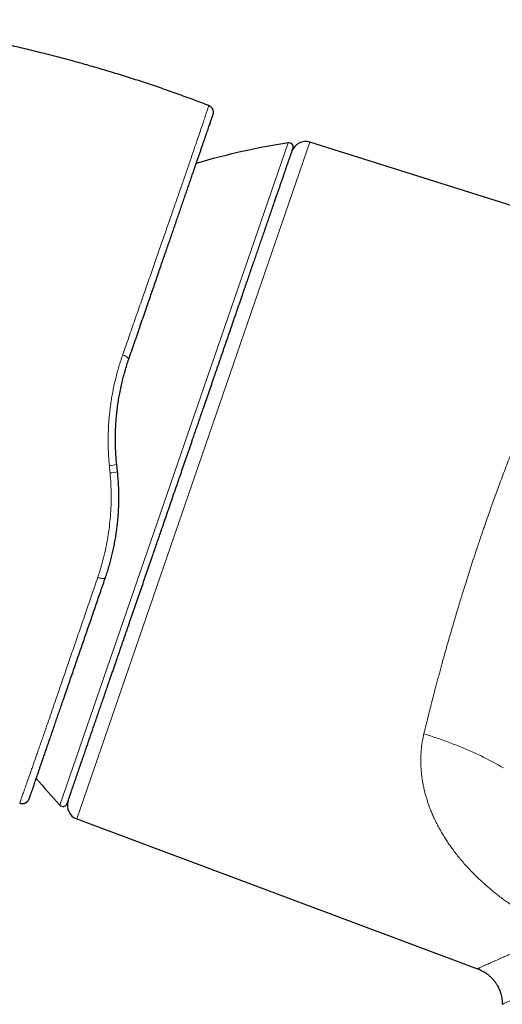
# Model space of a CAD drawing. Header units: millimetres. Extents: x 8 to 1110, y 12 to 672.
# Tile 6 of 58: x 189 to 223, y 604 to 672. Entities that reach past the tile are written whole.
import ezdxf

# ---------------------------------------------------------------- set-up
doc = ezdxf.new("R2010")
doc.units = ezdxf.units.MM

msp = doc.modelspace()

# ---------------------------------------------------------------- linework, layer by layer
at = {"color": 7, "linetype": 'Continuous', "lineweight": 30}
for p, q in [((202.369, 666.181), (202.372, 666.191)), ((202.666, 665.561), (202.678, 665.601)), ((236.097, 655.225), (209.375, 663.65)), ((196.051, 640.799), (195.998, 641.304)), ((189.922, 618.112), (189.939, 618.155)), ((193.225, 616.749), (220.981, 606.372))]:
    msp.add_line(p, q, dxfattribs=at)
at = {"color": 8, "linetype": 'Continuous', "lineweight": 0}
for p, q in [((192.061, 617.713), (207.864, 663.607)), ((209.375, 663.65), (193.225, 616.749))]:
    msp.add_line(p, q, dxfattribs=at)
at = {"color": 8, "linetype": 'Continuous', "lineweight": 0, "flags": 128}
for points in [[(194.681, 633.49), (194.728, 633.474), (194.776, 633.46), (194.822, 633.448), (194.869, 633.438), (194.914, 633.431), (194.957, 633.425), (194.998, 633.421), (195.037, 633.42), (195.073, 633.421), (195.105, 633.424), (195.134, 633.43), (195.16, 633.437), (195.181, 633.447), (195.198, 633.459), (195.21, 633.472), (195.218, 633.488)], [(217.262, 622.642), (217.493, 622.572), (217.722, 622.5), (217.951, 622.425), (218.179, 622.35), (218.406, 622.272), (218.631, 622.192), (218.856, 622.111), (219.079, 622.028), (219.3, 621.944), (219.52, 621.858), (219.739, 621.77), (219.956, 621.681), (220.171, 621.59), (220.384, 621.498), (220.596, 621.404), (220.806, 621.309), (221.014, 621.212), (221.219, 621.114), (221.423, 621.015), (221.624, 620.914), (221.823, 620.812), (222.02, 620.709), (222.214, 620.604), (222.406, 620.499), (222.595, 620.392), (222.782, 620.284)]]:
    msp.add_lwpolyline(points, dxfattribs=at)
at = {"color": 7, "linetype": 'Continuous', "lineweight": 30}
for centre, radius, start, end in [((202.193, 665.724), 0.5, 44.33547, 69.0229), ((215.601, 614.21), 50, 98.90124, 106.37931), ((207.911, 663.311), 0.3, 341, 98.90124), ((209.074, 662.696), 1, 72.5, 161), ((228.57, 651.876), 50, 220.27035, 223.09876), ((189.466, 618.318), 0.5, 247.86626, 265.61586), ((192.28, 617.918), 0.3, 223.09876, 341), ((193.575, 617.686), 1, 161, 249.5)]:
    msp.add_arc(centre, radius, start, end, dxfattribs=at)
at = {"color": 8, "linetype": 'Continuous', "lineweight": 0}
for centre, radius, start, end in [((196.323, 648.315), 0.591, 30.60765, 82.34384), ((194.863, 648.441), 7.226, 274.92586, 279.03714), ((195.273, 644.519), 3.801, 273.93088, 281.82013)]:
    msp.add_arc(centre, radius, start, end, dxfattribs=at)
at = {"color": 7, "linetype": 'Continuous', "lineweight": 30}
for points, knots in [([(202.372, 666.191), (202.009, 666.329), (201.283, 666.604), (200.189, 667.002), (199.089, 667.387), (197.986, 667.759), (196.878, 668.119), (195.787, 668.458), (194.714, 668.78), (193.658, 669.083), (192.6, 669.375), (191.538, 669.655), (190.451, 669.928), (189.34, 670.195), (188.205, 670.453), (187.066, 670.699), (185.925, 670.931), (184.781, 671.149), (183.656, 671.351), (182.551, 671.536), (181.466, 671.706), (180.379, 671.863), (179.291, 672.009), (178.564, 672.097), (178.201, 672.141)], [0, 0, 0, 0, 0.0466667, 0.0933333, 0.14, 0.1866667, 0.2333334, 0.2800001, 0.3240002, 0.3680002, 0.4120001, 0.4560001, 0.5, 0.5466666, 0.5933331, 0.6399998, 0.6866664, 0.7333331, 0.7799998, 0.8239998, 0.8679999, 0.9119999, 0.956, 1, 1, 1, 1]), ([(202.678, 665.601), (202.679, 665.606), (202.681, 665.615), (202.684, 665.63), (202.687, 665.645), (202.689, 665.661), (202.691, 665.677), (202.692, 665.695), (202.692, 665.713), (202.692, 665.73), (202.691, 665.746), (202.69, 665.762), (202.688, 665.783), (202.684, 665.809), (202.677, 665.84), (202.666, 665.879), (202.648, 665.925), (202.621, 665.979), (202.584, 666.032), (202.54, 666.08), (202.491, 666.121), (202.435, 666.159), (202.392, 666.177), (202.371, 666.186)], [0, 0, 0, 0, 0.0944767, 0.1783977, 0.2518256, 0.3148571, 0.3676507, 0.4104877, 0.4439148, 0.4691189, 0.4794736, 0.4937775, 0.5127073, 0.5356838, 0.5645459, 0.5997228, 0.6443581, 0.6990316, 0.7632465, 0.8171046, 0.8751173, 0.9364254, 1, 1, 1, 1]), ([(202.547, 666.077), (202.53, 666.093), (202.495, 666.125), (202.455, 666.151), (202.433, 666.16), (202.433, 666.16)], [0, 0, 0, 0, 0.478415, 0.993529, 1, 1, 1, 1]), ([(196.831, 648.616), (196.898, 648.81), (197.032, 649.199), (197.231, 649.776), (197.428, 650.348), (197.623, 650.915), (197.816, 651.476), (198.007, 652.03), (198.19, 652.563), (198.366, 653.074), (198.535, 653.563), (198.701, 654.045), (198.864, 654.52), (199.025, 654.988), (199.182, 655.443), (199.334, 655.885), (199.482, 656.313), (199.626, 656.733), (199.768, 657.145), (199.907, 657.55), (200.044, 657.946), (200.178, 658.335), (200.312, 658.724), (200.445, 659.11), (200.576, 659.492), (200.704, 659.863), (200.828, 660.224), (200.949, 660.574), (201.064, 660.909), (201.174, 661.228), (201.278, 661.531), (201.379, 661.824), (201.477, 662.107), (201.571, 662.38), (201.661, 662.643), (201.748, 662.895), (201.832, 663.138), (201.912, 663.373), (201.99, 663.599), (202.064, 663.814), (202.134, 664.016), (202.2, 664.207), (202.263, 664.391), (202.323, 664.566), (202.38, 664.731), (202.432, 664.881), (202.479, 665.017), (202.52, 665.137), (202.557, 665.243), (202.587, 665.332), (202.612, 665.404), (202.632, 665.462), (202.647, 665.506), (202.658, 665.538), (202.665, 665.558), (202.666, 665.56), (202.666, 665.561)], [0, 0, 0, 0, 0.020137, 0.040233, 0.060302, 0.080356, 0.100409, 0.120473, 0.140516, 0.158837, 0.177123, 0.195385, 0.213632, 0.231876, 0.250125, 0.267626, 0.285082, 0.302502, 0.319896, 0.337273, 0.354643, 0.372014, 0.389557, 0.40792, 0.426244, 0.444541, 0.462822, 0.481097, 0.49938, 0.516814, 0.534254, 0.55171, 0.569191, 0.586708, 0.604272, 0.621892, 0.639325, 0.657556, 0.675804, 0.69408, 0.712395, 0.730759, 0.749182, 0.769149, 0.789115, 0.809095, 0.8291, 0.849145, 0.869241, 0.889363, 0.907789, 0.926207, 0.944627, 0.96306, 0.981514, 1, 1, 1, 1]), ([(200.379, 640.517), (200.439, 640.691), (200.559, 641.038), (200.738, 641.559), (200.917, 642.079), (201.096, 642.598), (201.253, 643.056), (201.39, 643.453), (201.507, 643.791), (201.623, 644.129), (201.74, 644.469), (201.859, 644.815), (202, 645.225), (202.163, 645.696), (202.344, 646.222), (202.524, 646.745), (202.67, 647.169), (202.782, 647.495), (202.862, 647.726), (202.941, 647.957), (203.02, 648.187), (203.099, 648.416), (203.178, 648.644), (203.285, 648.955), (203.42, 649.348), (203.582, 649.819), (203.743, 650.285), (203.901, 650.746), (204.04, 651.149), (204.16, 651.496), (204.26, 651.789), (204.36, 652.079), (204.46, 652.367), (204.558, 652.653), (204.674, 652.99), (204.806, 653.374), (204.954, 653.803), (205.099, 654.225), (205.242, 654.639), (205.381, 655.043), (205.517, 655.437), (205.649, 655.821), (205.779, 656.198), (205.906, 656.569), (206.032, 656.934), (206.156, 657.293), (206.276, 657.641), (206.392, 657.981), (206.493, 658.273), (206.578, 658.521), (206.65, 658.727), (206.719, 658.93), (206.788, 659.129), (206.855, 659.324), (206.931, 659.546), (207.016, 659.792), (207.108, 660.059), (207.196, 660.315), (207.281, 660.561), (207.35, 660.762), (207.406, 660.923), (207.448, 661.047), (207.49, 661.168), (207.531, 661.286), (207.57, 661.401), (207.609, 661.512), (207.657, 661.653), (207.714, 661.819), (207.778, 662.004), (207.837, 662.175), (207.891, 662.334), (207.938, 662.469), (207.978, 662.584), (208.011, 662.682), (208.042, 662.771), (208.069, 662.851), (208.097, 662.932), (208.125, 663.012), (208.15, 663.086), (208.17, 663.143), (208.184, 663.183), (208.193, 663.209), (208.194, 663.212), (208.194, 663.213)], [0, 0, 0, 0, 0.014638, 0.029253, 0.043853, 0.058446, 0.07304, 0.082599, 0.092164, 0.101737, 0.11132, 0.121178, 0.131337, 0.146554, 0.161754, 0.176946, 0.192137, 0.19896, 0.205786, 0.212615, 0.219448, 0.226286, 0.23313, 0.23998, 0.254419, 0.268833, 0.283229, 0.297615, 0.311999, 0.321419, 0.330843, 0.340273, 0.349711, 0.35916, 0.368621, 0.383369, 0.39809, 0.412792, 0.427484, 0.442173, 0.456604, 0.471047, 0.48551, 0.500001, 0.514748, 0.52947, 0.544172, 0.558864, 0.573552, 0.583172, 0.592796, 0.602427, 0.612067, 0.621717, 0.631381, 0.64582, 0.660234, 0.67463, 0.689016, 0.7034, 0.711474, 0.719551, 0.727631, 0.735718, 0.743811, 0.751912, 0.760022, 0.775541, 0.791034, 0.806509, 0.821976, 0.837444, 0.849605, 0.861776, 0.873962, 0.886015, 0.897513, 0.914599, 0.931667, 0.948728, 0.965796, 0.982883, 1, 1, 1, 1]), ([(195.998, 641.304), (195.984, 641.45), (195.955, 641.742), (195.927, 642.179), (195.91, 642.614), (195.903, 643.046), (195.908, 643.473), (195.923, 643.893), (195.948, 644.308), (195.982, 644.719), (196.029, 645.144), (196.088, 645.584), (196.162, 646.036), (196.247, 646.482), (196.343, 646.922), (196.449, 647.356), (196.566, 647.783), (196.693, 648.203), (196.785, 648.478), (196.831, 648.616)], [0, 0, 0, 0, 0.058854, 0.117297, 0.175342, 0.233002, 0.290291, 0.346207, 0.401792, 0.457056, 0.512015, 0.574114, 0.635856, 0.697262, 0.758353, 0.81915, 0.879676, 0.939951, 1, 1, 1, 1]), ([(195.218, 633.488), (195.26, 633.611), (195.343, 633.858), (195.458, 634.235), (195.565, 634.616), (195.664, 635.003), (195.754, 635.393), (195.835, 635.786), (195.907, 636.18), (195.969, 636.579), (196.023, 636.985), (196.068, 637.397), (196.103, 637.815), (196.128, 638.237), (196.142, 638.663), (196.146, 639.089), (196.139, 639.515), (196.121, 639.941), (196.093, 640.37), (196.065, 640.656), (196.051, 640.799)], [0, 0, 0, 0, 0.054606, 0.109284, 0.164053, 0.21893, 0.273934, 0.328096, 0.382413, 0.436903, 0.491582, 0.547465, 0.603578, 0.659936, 0.716558, 0.773458, 0.82963, 0.886101, 0.942886, 1, 1, 1, 1]), ([(192.564, 617.82), (192.564, 617.821), (192.565, 617.823), (192.572, 617.842), (192.582, 617.872), (192.596, 617.913), (192.613, 617.961), (192.629, 618.01), (192.645, 618.057), (192.663, 618.108), (192.683, 618.166), (192.705, 618.23), (192.734, 618.312), (192.769, 618.416), (192.814, 618.546), (192.863, 618.689), (192.907, 618.815), (192.942, 618.919), (192.969, 618.995), (192.996, 619.074), (193.024, 619.155), (193.052, 619.238), (193.082, 619.325), (193.124, 619.446), (193.179, 619.607), (193.25, 619.812), (193.324, 620.027), (193.402, 620.253), (193.474, 620.462), (193.539, 620.651), (193.596, 620.816), (193.654, 620.985), (193.714, 621.158), (193.775, 621.337), (193.849, 621.553), (193.938, 621.811), (194.042, 622.113), (194.15, 622.425), (194.26, 622.746), (194.373, 623.074), (194.489, 623.41), (194.607, 623.753), (194.728, 624.105), (194.853, 624.468), (194.982, 624.842), (195.114, 625.226), (195.249, 625.617), (195.386, 626.017), (195.51, 626.377), (195.62, 626.695), (195.714, 626.968), (195.81, 627.245), (195.906, 627.526), (196.004, 627.81), (196.119, 628.144), (196.252, 628.53), (196.403, 628.969), (196.556, 629.414), (196.711, 629.864), (196.845, 630.253), (196.957, 630.578), (197.047, 630.838), (197.137, 631.099), (197.227, 631.363), (197.318, 631.627), (197.41, 631.894), (197.53, 632.244), (197.68, 632.678), (197.859, 633.199), (198.04, 633.723), (198.222, 634.251), (198.392, 634.745), (198.55, 635.204), (198.696, 635.627), (198.841, 636.051), (198.985, 636.468), (199.149, 636.944), (199.334, 637.481), (199.542, 638.085), (199.75, 638.691), (199.96, 639.298), (200.169, 639.907), (200.309, 640.313), (200.379, 640.517)], [0, 0, 0, 0, 0.0146362, 0.0292502, 0.0438497, 0.0584425, 0.0730364, 0.0825962, 0.0921619, 0.1017358, 0.1113198, 0.1211785, 0.1313373, 0.1465545, 0.1617543, 0.1769455, 0.1921369, 0.19896, 0.2057856, 0.2126146, 0.2194478, 0.2262859, 0.2331297, 0.23998, 0.2544188, 0.2688327, 0.283229, 0.2976152, 0.3119986, 0.3214185, 0.3308425, 0.3402727, 0.3497111, 0.3591598, 0.3686208, 0.3833686, 0.3980898, 0.4127923, 0.4274839, 0.4421726, 0.4566038, 0.4710472, 0.4855103, 0.5000006, 0.5147484, 0.5294696, 0.5441721, 0.5588637, 0.5735524, 0.5831723, 0.5927965, 0.6024273, 0.6120668, 0.6217173, 0.631381, 0.6458198, 0.6602337, 0.67463, 0.6890162, 0.7033997, 0.7114737, 0.7195505, 0.7276314, 0.7357177, 0.7438107, 0.7519117, 0.760022, 0.7755413, 0.791034, 0.8065093, 0.8219763, 0.8374444, 0.8496047, 0.8617758, 0.8739621, 0.8860148, 0.8975145, 0.9146019, 0.9316702, 0.9487318, 0.9657991, 0.9828844, 1, 1, 1, 1]), ([(189.939, 618.155), (189.939, 618.157), (189.94, 618.16), (189.948, 618.182), (189.961, 618.219), (189.978, 618.27), (190.001, 618.336), (190.029, 618.417), (190.06, 618.509), (190.095, 618.61), (190.133, 618.72), (190.175, 618.841), (190.221, 618.974), (190.271, 619.119), (190.326, 619.28), (190.387, 619.457), (190.454, 619.651), (190.525, 619.859), (190.601, 620.079), (190.682, 620.313), (190.766, 620.559), (190.858, 620.825), (190.957, 621.114), (191.065, 621.425), (191.177, 621.751), (191.294, 622.091), (191.412, 622.434), (191.53, 622.777), (191.649, 623.121), (191.77, 623.474), (191.896, 623.839), (192.025, 624.213), (192.157, 624.598), (192.297, 625.005), (192.446, 625.436), (192.602, 625.891), (192.763, 626.356), (192.927, 626.832), (193.089, 627.305), (193.25, 627.772), (193.408, 628.232), (193.569, 628.699), (193.733, 629.173), (193.898, 629.655), (194.067, 630.144), (194.233, 630.628), (194.398, 631.105), (194.559, 631.572), (194.721, 632.045), (194.885, 632.521), (195.051, 633.002), (195.162, 633.326), (195.218, 633.488)], [0, 0, 0, 0, 0.020022, 0.040042, 0.060072, 0.080126, 0.100218, 0.12036, 0.140313, 0.158537, 0.176771, 0.195026, 0.213311, 0.231636, 0.25001, 0.269888, 0.289769, 0.309664, 0.329586, 0.349545, 0.369553, 0.389545, 0.411509, 0.433475, 0.455461, 0.477479, 0.499546, 0.519573, 0.539579, 0.559575, 0.579574, 0.599585, 0.619622, 0.639656, 0.66165, 0.683616, 0.705569, 0.727524, 0.749496, 0.769564, 0.789588, 0.80958, 0.82955, 0.849511, 0.869473, 0.889598, 0.908055, 0.926476, 0.944872, 0.963251, 0.981624, 1, 1, 1, 1]), ([(189.418, 617.821), (189.424, 617.82), (189.436, 617.819), (189.457, 617.819), (189.48, 617.819), (189.503, 617.821), (189.527, 617.824), (189.551, 617.828), (189.574, 617.833), (189.594, 617.838), (189.614, 617.844), (189.636, 617.852), (189.661, 617.861), (189.689, 617.874), (189.722, 617.892), (189.749, 617.909), (189.772, 617.926), (189.789, 617.939), (189.804, 617.953), (189.819, 617.966), (189.833, 617.98), (189.849, 617.998), (189.866, 618.019), (189.883, 618.043), (189.899, 618.067), (189.912, 618.092), (189.92, 618.108), (189.923, 618.116)], [0, 0, 0, 0, 0.072266, 0.137813, 0.19677, 0.249309, 0.295665, 0.336171, 0.36301, 0.387127, 0.40892, 0.428925, 0.447819, 0.475647, 0.502841, 0.537535, 0.554225, 0.571185, 0.589465, 0.60986, 0.632945, 0.659117, 0.708037, 0.766243, 0.834147, 0.912008, 1, 1, 1, 1]), ([(220.978, 606.373), (221.031, 606.352), (221.135, 606.311), (221.282, 606.239), (221.417, 606.163), (221.54, 606.084), (221.651, 606.004), (221.745, 605.929), (221.826, 605.859), (221.893, 605.795), (221.953, 605.735), (222.005, 605.68), (222.05, 605.628), (222.093, 605.578), (222.138, 605.522), (222.189, 605.454), (222.246, 605.372), (222.306, 605.279), (222.368, 605.173), (222.429, 605.054), (222.489, 604.922), (222.544, 604.778), (222.594, 604.621), (222.636, 604.452), (222.668, 604.273), (222.688, 604.089), (222.69, 603.966), (222.691, 603.907)], [0, 0, 0, 0, 0.053575, 0.104781, 0.153378, 0.199157, 0.241942, 0.281588, 0.312982, 0.341924, 0.368369, 0.39228, 0.413631, 0.432811, 0.453678, 0.481363, 0.512635, 0.547474, 0.585838, 0.627667, 0.67287, 0.721328, 0.772885, 0.827349, 0.884484, 0.944019, 1, 1, 1, 1])]:
    msp.add_open_spline(points, degree=3, knots=knots, dxfattribs=at)
at = {"color": 8, "linetype": 'Continuous', "lineweight": 0}
for points, knots in [([(196.401, 648.9), (196.545, 649.312), (196.83, 650.132), (197.249, 651.334), (197.658, 652.509), (198.058, 653.655), (198.447, 654.773), (198.825, 655.859), (199.191, 656.908), (199.54, 657.914), (199.873, 658.871), (200.188, 659.78), (200.485, 660.639), (200.763, 661.446), (201.021, 662.195), (201.256, 662.883), (201.469, 663.507), (201.66, 664.068), (201.828, 664.564), (201.973, 664.996), (202.096, 665.362), (202.197, 665.663), (202.276, 665.899), (202.331, 666.066), (202.366, 666.171), (202.37, 666.185), (202.372, 666.191)], [0, 0, 0, 0, 0.04184, 0.083431, 0.12489, 0.166335, 0.207886, 0.249664, 0.291474, 0.333095, 0.374614, 0.416117, 0.457696, 0.499443, 0.54125, 0.582977, 0.624655, 0.666311, 0.707962, 0.749621, 0.791298, 0.832995, 0.874714, 0.916456, 0.958218, 1, 1, 1, 1]), ([(226.513, 649.73), (226.457, 649.608), (226.347, 649.364), (226.18, 648.992), (226.014, 648.62), (225.849, 648.247), (225.686, 647.875), (225.526, 647.506), (225.368, 647.14), (225.212, 646.775), (225.047, 646.388), (224.876, 645.981), (224.697, 645.553), (224.521, 645.129), (224.348, 644.708), (224.179, 644.292), (224.059, 643.994), (223.987, 643.814), (223.961, 643.751), (223.936, 643.688), (223.911, 643.625), (223.886, 643.561), (223.829, 643.42), (223.711, 643.123), (223.54, 642.688), (223.346, 642.191), (223.151, 641.684), (222.946, 641.147), (222.733, 640.58), (222.529, 640.035), (222.337, 639.511), (222.154, 639.009), (221.975, 638.51), (221.798, 638.013), (221.624, 637.518), (221.474, 637.086), (221.346, 636.713), (221.239, 636.4), (221.133, 636.085), (221.026, 635.769), (220.92, 635.45), (220.814, 635.13), (220.679, 634.719), (220.515, 634.214), (220.324, 633.616), (220.14, 633.034), (219.965, 632.471), (219.797, 631.926), (219.631, 631.378), (219.466, 630.827), (219.302, 630.275), (219.167, 629.813), (219.06, 629.442), (218.979, 629.161), (218.899, 628.88), (218.819, 628.599), (218.74, 628.316), (218.661, 628.033), (218.582, 627.75), (218.497, 627.442), (218.406, 627.109), (218.31, 626.751), (218.214, 626.395), (218.121, 626.044), (218.015, 625.643), (217.897, 625.19), (217.766, 624.681), (217.637, 624.171), (217.51, 623.661), (217.384, 623.15), (217.303, 622.812), (217.262, 622.642)], [0, 0, 0, 0, 0.017728, 0.035184, 0.052366, 0.069277, 0.085914, 0.101989, 0.117801, 0.133351, 0.148638, 0.166494, 0.183978, 0.20109, 0.217831, 0.2342, 0.250197, 0.25264, 0.255081, 0.257518, 0.259953, 0.262385, 0.264814, 0.276224, 0.296438, 0.31431, 0.332018, 0.352882, 0.373513, 0.393911, 0.411927, 0.429757, 0.447402, 0.464862, 0.482137, 0.499228, 0.510015, 0.52084, 0.531703, 0.542603, 0.55354, 0.564515, 0.575528, 0.595817, 0.616233, 0.636777, 0.655228, 0.673782, 0.692438, 0.711198, 0.730061, 0.749028, 0.758621, 0.768252, 0.777922, 0.787631, 0.797378, 0.807163, 0.816987, 0.826849, 0.839302, 0.851817, 0.864392, 0.876884, 0.888932, 0.907005, 0.925254, 0.943677, 0.962276, 0.98105, 1, 1, 1, 1]), ([(195.484, 641.241), (195.47, 641.388), (195.444, 641.682), (195.419, 642.124), (195.403, 642.565), (195.399, 643.006), (195.406, 643.443), (195.422, 643.876), (195.449, 644.305), (195.486, 644.733), (195.533, 645.161), (195.591, 645.59), (195.659, 646.019), (195.737, 646.445), (195.825, 646.868), (195.922, 647.285), (196.028, 647.697), (196.143, 648.102), (196.267, 648.504), (196.357, 648.768), (196.401, 648.9)], [0, 0, 0, 0, 0.056461, 0.112798, 0.169026, 0.225156, 0.281203, 0.336179, 0.391098, 0.445972, 0.500814, 0.556631, 0.612439, 0.668252, 0.724083, 0.779946, 0.834856, 0.889826, 0.944868, 1, 1, 1, 1]), ([(194.681, 633.49), (194.755, 633.714), (194.902, 634.163), (195.09, 634.855), (195.252, 635.56), (195.386, 636.276), (195.49, 637.001), (195.563, 637.736), (195.606, 638.477), (195.616, 639.224), (195.596, 639.976), (195.554, 640.477), (195.533, 640.728)], [0, 0, 0, 0, 0.100232, 0.2002047, 0.2999955, 0.3996806, 0.4993357, 0.5990384, 0.6988688, 0.7989114, 0.8992562, 1, 1, 1, 1]), ([(195.533, 640.728), (195.525, 640.813), (195.508, 640.984), (195.492, 641.156), (195.484, 641.241)], [0, 0, 0, 0, 0.500153, 1, 1, 1, 1]), ([(189.278, 617.855), (189.278, 617.857), (189.28, 617.861), (189.291, 617.893), (189.31, 617.944), (189.335, 618.015), (189.368, 618.106), (189.407, 618.215), (189.451, 618.34), (189.501, 618.479), (189.557, 618.635), (189.618, 618.808), (189.686, 619.002), (189.761, 619.215), (189.844, 619.451), (189.933, 619.704), (190.028, 619.974), (190.128, 620.261), (190.232, 620.56), (190.34, 620.868), (190.45, 621.184), (190.565, 621.516), (190.686, 621.861), (190.813, 622.229), (190.948, 622.618), (191.091, 623.03), (191.238, 623.456), (191.39, 623.896), (191.547, 624.35), (191.705, 624.808), (191.864, 625.27), (192.023, 625.734), (192.187, 626.208), (192.353, 626.694), (192.527, 627.201), (192.708, 627.728), (192.897, 628.277), (193.089, 628.837), (193.284, 629.407), (193.483, 629.988), (193.681, 630.568), (193.879, 631.145), (194.076, 631.719), (194.275, 632.302), (194.477, 632.891), (194.613, 633.29), (194.681, 633.49)], [0, 0, 0, 0, 0.023531, 0.046955, 0.070297, 0.093578, 0.11682, 0.140046, 0.161947, 0.183869, 0.205826, 0.227836, 0.249912, 0.273333, 0.296697, 0.320015, 0.343299, 0.366562, 0.389814, 0.411739, 0.433675, 0.455631, 0.477618, 0.499643, 0.523017, 0.546371, 0.569708, 0.593031, 0.616343, 0.639645, 0.661609, 0.68357, 0.705528, 0.727487, 0.749447, 0.772744, 0.796049, 0.819364, 0.842694, 0.866042, 0.889411, 0.911468, 0.933552, 0.955665, 0.977813, 1, 1, 1, 1]), ([(226.955, 608.797), (226.833, 608.85), (226.588, 608.956), (226.225, 609.124), (225.864, 609.298), (225.506, 609.48), (225.15, 609.669), (224.801, 609.862), (224.483, 610.046), (224.198, 610.218), (223.939, 610.379), (223.682, 610.544), (223.428, 610.713), (223.176, 610.886), (222.927, 611.064), (222.662, 611.259), (222.382, 611.472), (222.088, 611.705), (221.801, 611.944), (221.518, 612.188), (221.241, 612.438), (220.971, 612.692), (220.702, 612.958), (220.434, 613.235), (220.166, 613.526), (219.907, 613.822), (219.657, 614.125), (219.422, 614.424), (219.203, 614.719), (218.999, 615.008), (218.805, 615.3), (218.62, 615.595), (218.444, 615.892), (218.276, 616.196), (218.114, 616.509), (217.96, 616.831), (217.816, 617.159), (217.71, 617.422), (217.637, 617.618), (217.59, 617.748), (217.545, 617.878), (217.502, 618.009), (217.461, 618.139), (217.404, 618.327), (217.337, 618.571), (217.264, 618.872), (217.201, 619.174), (217.159, 619.42), (217.131, 619.61), (217.113, 619.745), (217.097, 619.879), (217.084, 620.014), (217.072, 620.148), (217.063, 620.282), (217.052, 620.48), (217.045, 620.742), (217.049, 621.066), (217.066, 621.387), (217.095, 621.705), (217.138, 622.02), (217.192, 622.333), (217.239, 622.539), (217.262, 622.642)], [0, 0, 0, 0, 0.019731, 0.039544, 0.05946, 0.0795, 0.099683, 0.120028, 0.139868, 0.155359, 0.170922, 0.186565, 0.202296, 0.218122, 0.234049, 0.250085, 0.269827, 0.289655, 0.30958, 0.329615, 0.349771, 0.370061, 0.390001, 0.4118, 0.433638, 0.45553, 0.47749, 0.499529, 0.519659, 0.539689, 0.559631, 0.579493, 0.599286, 0.61902, 0.639262, 0.660063, 0.680685, 0.701143, 0.709138, 0.717111, 0.725062, 0.732992, 0.740903, 0.748795, 0.76688, 0.78477, 0.802478, 0.820016, 0.827839, 0.835631, 0.843394, 0.851129, 0.858838, 0.866521, 0.874179, 0.892754, 0.911095, 0.92922, 0.947152, 0.964912, 0.98252, 1, 1, 1, 1]), ([(220.981, 606.372), (220.981, 606.372), (220.978, 606.37), (220.99, 606.376), (221.02, 606.39), (221.075, 606.416), (221.15, 606.451), (221.246, 606.495), (221.358, 606.547), (221.481, 606.604), (221.613, 606.664), (221.761, 606.731), (221.924, 606.804), (222.104, 606.884), (222.301, 606.971), (222.523, 607.068), (222.772, 607.177), (223.049, 607.297), (223.344, 607.423), (223.655, 607.554), (223.982, 607.689), (224.327, 607.829), (224.699, 607.977), (225.102, 608.133), (225.536, 608.296), (225.99, 608.462), (226.461, 608.629), (226.79, 608.741), (226.955, 608.797)], [0, 0, 0, 0, 0.00027, 0.041153, 0.08196, 0.122717, 0.163453, 0.204193, 0.244893, 0.279748, 0.314592, 0.34945, 0.384537, 0.419963, 0.455746, 0.491904, 0.532944, 0.57383, 0.614587, 0.655237, 0.695807, 0.736321, 0.776803, 0.821327, 0.865875, 0.910482, 0.955179, 1, 1, 1, 1]), ([(222.691, 603.907), (222.691, 603.907), (222.689, 603.906), (222.697, 603.91), (222.717, 603.919), (222.753, 603.936), (222.803, 603.96), (222.869, 603.99), (222.949, 604.028), (223.045, 604.072), (223.156, 604.122), (223.284, 604.18), (223.427, 604.244), (223.587, 604.315), (223.763, 604.393), (223.955, 604.477), (224.11, 604.545), (224.216, 604.591), (224.268, 604.613), (224.32, 604.636), (224.374, 604.659), (224.429, 604.683), (224.485, 604.707), (224.577, 604.747), (224.708, 604.803), (224.896, 604.882), (225.107, 604.97), (225.346, 605.068), (225.596, 605.17), (225.776, 605.242), (225.875, 605.282), (225.895, 605.289), (225.914, 605.297), (225.934, 605.305), (225.95, 605.311), (225.974, 605.321), (226.011, 605.336), (226.068, 605.358), (226.137, 605.386), (226.216, 605.417), (226.305, 605.452), (226.405, 605.491), (226.515, 605.533), (226.634, 605.579), (226.768, 605.63), (226.916, 605.685), (227.08, 605.746), (227.258, 605.81), (227.449, 605.879), (227.655, 605.951), (227.875, 606.027), (228.11, 606.108), (228.275, 606.162), (228.359, 606.19)], [0, 0, 0, 0, 0.000278, 0.034039, 0.068036, 0.102274, 0.136757, 0.171491, 0.206482, 0.241734, 0.277252, 0.313041, 0.349105, 0.38545, 0.422079, 0.458996, 0.496207, 0.504753, 0.513371, 0.52206, 0.530821, 0.539654, 0.548558, 0.557533, 0.582586, 0.608181, 0.639361, 0.671313, 0.704038, 0.735532, 0.737869, 0.740209, 0.742553, 0.744901, 0.747252, 0.748485, 0.753337, 0.760609, 0.768697, 0.777599, 0.788042, 0.799421, 0.811735, 0.824986, 0.839172, 0.855482, 0.872877, 0.891355, 0.910917, 0.931562, 0.953291, 0.976104, 1, 1, 1, 1])]:
    msp.add_open_spline(points, degree=3, knots=knots, dxfattribs=at)

doc.saveas('drawing.dxf')
